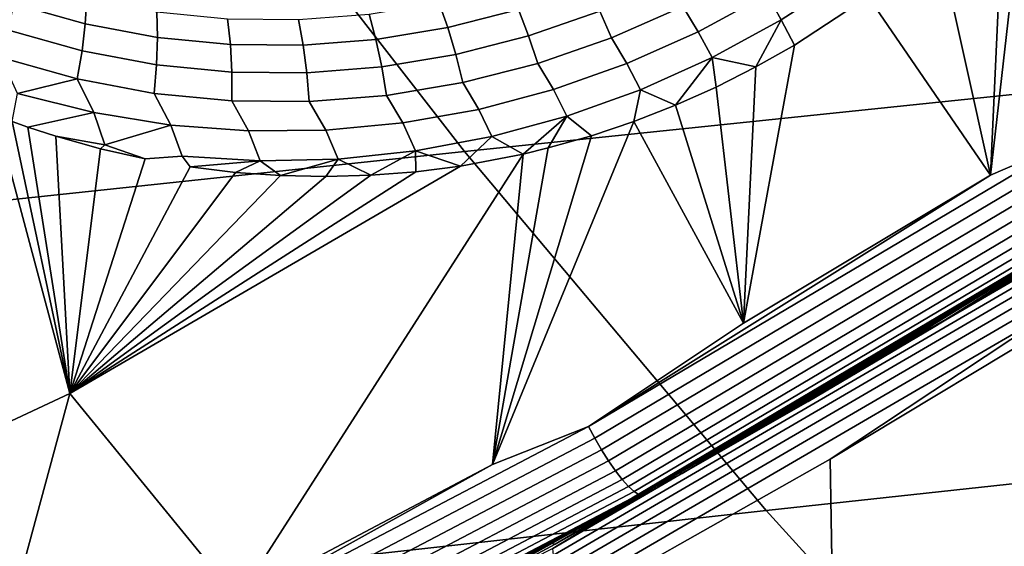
# Model space of a CAD drawing. Header units: metres. Extents: x -240 to 45, y -77 to 27.
# Tile 102 of 256: x -210.121 to -208.778, y -13.195 to -12.477. Entities that reach past the tile are written whole.
import ezdxf

# ---------------------------------------------------------------- set-up
doc = ezdxf.new("R2010")
doc.units = ezdxf.units.M
doc.layers.add('solid_102011X2', color=7, linetype='CONTINUOUS')

msp = doc.modelspace()

# ---------------------------------------------------------------- linework, layer by layer
at = {"layer": 'solid_102011X2'}
for points in [[(-208.474854, -12.004671, 311.830566), (-209.909592, -12.1469, 310.222748), (-209.514313, -12.656408, 309.923492), (-208.085556, -12.507994, 311.533356)], [(-209.909592, -12.1469, 310.222748), (-211.339172, -12.292056, 308.612244), (-210.937805, -12.807918, 308.311035), (-209.514313, -12.656408, 309.923492)], [(-208.797165, -12.688791, 270.292328), (-208.77832, -12.282253, 270.373108), (-208.747116, -12.248373, 270.36795)], [(-208.687698, -12.641276, 270.261871), (-208.797165, -12.688791, 270.292328), (-208.747116, -12.248373, 270.36795), (-208.466003, -12.478051, 270.209656)], [(-208.797165, -12.688791, 270.292328), (-208.868149, -12.368481, 270.389923), (-208.77832, -12.282253, 270.373108)], [(-208.797165, -12.688791, 270.292328), (-208.963959, -12.445026, 270.410522), (-208.868149, -12.368481, 270.389923)], [(-208.991058, -12.417591, 270.423218), (-209.082413, -12.47691, 270.445282), (-209.101852, -12.441997, 270.450745), (-209.01004, -12.382215, 270.42865)], [(-209.216599, -12.45848, 270.475677), (-209.122452, -12.407335, 270.450928), (-209.101852, -12.441997, 270.450745), (-209.195755, -12.493156, 270.475372)], [(-209.082413, -12.47691, 270.445282), (-208.991058, -12.417591, 270.423218), (-208.963959, -12.445026, 270.410522), (-209.064529, -12.511412, 270.434662)], [(-210.123627, -12.420602, 270.745209), (-210.029327, -12.447533, 270.70755), (-210.031479, -12.482386, 270.727722), (-210.128738, -12.454829, 270.76593)], [(-209.549225, -12.453211, 270.528412), (-209.455383, -12.429333, 270.497437), (-209.440765, -12.462866, 270.514404), (-209.537216, -12.487494, 270.545929)], [(-209.440765, -12.462866, 270.514404), (-209.346359, -12.430133, 270.485321), (-209.329773, -12.465032, 270.496887), (-209.426971, -12.498755, 270.526581)], [(-209.329773, -12.465032, 270.496887), (-209.235229, -12.423189, 270.469879), (-209.216599, -12.45848, 270.475677), (-209.314056, -12.501597, 270.503357)], [(-209.195755, -12.493156, 270.475372), (-209.101852, -12.441997, 270.450745), (-209.082413, -12.47691, 270.445282), (-209.176804, -12.528429, 270.46994)], [(-208.797165, -12.688791, 270.292328), (-209.133942, -12.890694, 270.376434), (-209.064529, -12.511412, 270.434662), (-208.963959, -12.445026, 270.410522)], [(-210.128738, -12.454829, 270.76593), (-210.031479, -12.482386, 270.727722), (-210.035873, -12.51928, 270.743408), (-210.136261, -12.490972, 270.782135)], [(-210.029327, -12.447533, 270.70755), (-209.933701, -12.465775, 270.669891), (-209.932907, -12.500987, 270.689545), (-210.031479, -12.482386, 270.727722)], [(-209.644501, -12.468949, 270.561523), (-209.549225, -12.453211, 270.528412), (-209.537216, -12.487494, 270.545929), (-209.635193, -12.503789, 270.57959)], [(-209.314056, -12.501597, 270.503357), (-209.216599, -12.45848, 270.475677), (-209.195755, -12.493156, 270.475372), (-209.292892, -12.536566, 270.502716)], [(-209.933701, -12.465775, 270.669891), (-209.837296, -12.475371, 270.63269), (-209.833603, -12.510691, 270.651794), (-209.932907, -12.500987, 270.689545)], [(-209.740707, -12.476382, 270.596436), (-209.644501, -12.468949, 270.561523), (-209.635193, -12.503789, 270.57959), (-209.734177, -12.511573, 270.61499)], [(-209.537216, -12.487494, 270.545929), (-209.440765, -12.462866, 270.514404), (-209.426971, -12.498755, 270.526581), (-209.526291, -12.524157, 270.558685)], [(-209.426971, -12.498755, 270.526581), (-209.329773, -12.465032, 270.496887), (-209.314056, -12.501597, 270.503357), (-209.414246, -12.536352, 270.533691)], [(-210.031479, -12.482386, 270.727722), (-209.932907, -12.500987, 270.689545), (-209.934158, -12.538356, 270.704651), (-210.035873, -12.51928, 270.743408)], [(-209.837296, -12.475371, 270.63269), (-209.740707, -12.476382, 270.596436), (-209.734177, -12.511573, 270.61499), (-209.833603, -12.510691, 270.651794)], [(-209.176804, -12.528429, 270.46994), (-209.082413, -12.47691, 270.445282), (-209.117218, -12.541195, 270.448212)], [(-209.082413, -12.47691, 270.445282), (-209.064529, -12.511412, 270.434662), (-209.117218, -12.541195, 270.448212)], [(-210.136261, -12.490972, 270.782135), (-210.035873, -12.51928, 270.743408), (-210.042419, -12.557551, 270.754303), (-210.146027, -12.528375, 270.79361)], [(-209.635193, -12.503789, 270.57959), (-209.537216, -12.487494, 270.545929), (-209.526291, -12.524157, 270.558685), (-209.627228, -12.540997, 270.592926)], [(-209.526291, -12.524157, 270.558685), (-209.426971, -12.498755, 270.526581), (-209.414246, -12.536352, 270.533691), (-209.516663, -12.562535, 270.566498)], [(-209.292892, -12.536566, 270.502716), (-209.195755, -12.493156, 270.475372), (-209.176804, -12.528429, 270.46994), (-209.274384, -12.57234, 270.497223)], [(-209.932907, -12.500987, 270.689545), (-209.833603, -12.510691, 270.651794), (-209.831741, -12.548263, 270.666321), (-209.934158, -12.538356, 270.704651)], [(-209.833603, -12.510691, 270.651794), (-209.734177, -12.511573, 270.61499), (-209.729233, -12.549086, 270.628967), (-209.831741, -12.548263, 270.666321)], [(-209.734177, -12.511573, 270.61499), (-209.635193, -12.503789, 270.57959), (-209.627228, -12.540997, 270.592926), (-209.729233, -12.549086, 270.628967)], [(-208.085556, -12.507994, 311.533356), (-209.514313, -12.656408, 309.923492), (-209.103119, -13.146367, 309.612213), (-207.680603, -12.99197, 311.224182)], [(-209.414246, -12.536352, 270.533691), (-209.314056, -12.501597, 270.503357), (-209.292892, -12.536566, 270.502716), (-209.392746, -12.571902, 270.532562)], [(-209.133942, -12.890694, 270.376434), (-209.117218, -12.541195, 270.448212), (-209.064529, -12.511412, 270.434662)], [(-210.035873, -12.51928, 270.743408), (-209.934158, -12.538356, 270.704651), (-209.937439, -12.577206, 270.714935), (-210.042419, -12.557551, 270.754303)], [(-209.627228, -12.540997, 270.592926), (-209.526291, -12.524157, 270.558685), (-209.516663, -12.562535, 270.566498), (-209.620758, -12.579898, 270.601379)], [(-210.146027, -12.528375, 270.79361), (-210.042419, -12.557551, 270.754303), (-210.123703, -12.577137, 270.787323)], [(-209.934158, -12.538356, 270.704651), (-209.831741, -12.548263, 270.666321), (-209.831757, -12.587407, 270.676025), (-209.937439, -12.577206, 270.714935)], [(-209.516663, -12.562535, 270.566498), (-209.414246, -12.536352, 270.533691), (-209.392746, -12.571902, 270.532562), (-209.494797, -12.598971, 270.564728)], [(-209.392746, -12.571902, 270.532562), (-209.292892, -12.536566, 270.502716), (-209.274384, -12.57234, 270.497223), (-209.374664, -12.608327, 270.526886)], [(-209.274384, -12.57234, 270.497223), (-209.176804, -12.528429, 270.46994), (-209.226776, -12.593348, 270.47818)], [(-209.176804, -12.528429, 270.46994), (-209.171295, -12.568501, 270.462738), (-209.226776, -12.593348, 270.47818)], [(-209.176804, -12.528429, 270.46994), (-209.117218, -12.541195, 270.448212), (-209.171295, -12.568501, 270.462738)], [(-209.831741, -12.548263, 270.666321), (-209.729233, -12.549086, 270.628967), (-209.725998, -12.588245, 270.638031), (-209.831757, -12.587407, 270.676025)], [(-209.729233, -12.549086, 270.628967), (-209.627228, -12.540997, 270.592926), (-209.620758, -12.579898, 270.601379), (-209.725998, -12.588245, 270.638031)], [(-209.133942, -12.890694, 270.376434), (-209.171295, -12.568501, 270.462738), (-209.117218, -12.541195, 270.448212)], [(-210.042419, -12.557551, 270.754303), (-210.019745, -12.603399, 270.748627), (-210.123703, -12.577137, 270.787323)], [(-210.042419, -12.557551, 270.754303), (-209.937439, -12.577206, 270.714935), (-209.914658, -12.620487, 270.710022), (-210.019745, -12.603399, 270.748627)], [(-209.620758, -12.579898, 270.601379), (-209.516663, -12.562535, 270.566498), (-209.494797, -12.598971, 270.564728), (-209.598541, -12.617542, 270.598877)], [(-210.123703, -12.577137, 270.787323), (-210.019745, -12.603399, 270.748627), (-210.109665, -12.623111, 270.778717), (-210.131271, -12.615458, 270.786896)], [(-209.937439, -12.577206, 270.714935), (-209.831757, -12.587407, 270.676025), (-209.809036, -12.628462, 270.671906), (-209.914658, -12.620487, 270.710022)], [(-209.494797, -12.598971, 270.564728), (-209.392746, -12.571902, 270.532562), (-209.374664, -12.608327, 270.526886), (-209.477158, -12.636204, 270.558746)], [(-209.374664, -12.608327, 270.526886), (-209.274384, -12.57234, 270.497223), (-209.283463, -12.615549, 270.494568), (-209.341278, -12.635031, 270.51181)], [(-209.274384, -12.57234, 270.497223), (-209.226776, -12.593348, 270.47818), (-209.283463, -12.615549, 270.494568)], [(-209.133942, -12.890694, 270.376434), (-209.226776, -12.593348, 270.47818), (-209.171295, -12.568501, 270.462738)], [(-209.831757, -12.587407, 270.676025), (-209.725998, -12.588245, 270.638031), (-209.703476, -12.627423, 270.634735), (-209.809036, -12.628462, 270.671906)], [(-209.725998, -12.588245, 270.638031), (-209.620758, -12.579898, 270.601379), (-209.598541, -12.617542, 270.598877), (-209.703476, -12.627423, 270.634735)], [(-210.019745, -12.603399, 270.748627), (-210.004898, -12.64741, 270.740417), (-210.071365, -12.63561, 270.764313), (-210.109665, -12.623111, 270.778717)], [(-210.019745, -12.603399, 270.748627), (-209.914658, -12.620487, 270.710022), (-210.004898, -12.64741, 270.740417)], [(-209.598541, -12.617542, 270.598877), (-209.494797, -12.598971, 270.564728), (-209.477158, -12.636204, 270.558746), (-209.58136, -12.655756, 270.592499)], [(-209.133942, -12.890694, 270.376434), (-209.283463, -12.615549, 270.494568), (-209.226776, -12.593348, 270.47818)], [(-210.775635, -12.897903, 270.952515), (-210.154068, -12.606898, 270.795502), (-210.052414, -12.986408, 270.696136), (-210.685303, -13.282919, 270.855133)], [(-210.154068, -12.606898, 270.795502), (-210.131271, -12.615458, 270.786896), (-210.052414, -12.986408, 270.696136)], [(-210.131271, -12.615458, 270.786896), (-210.109665, -12.623111, 270.778717), (-210.052414, -12.986408, 270.696136)], [(-209.703476, -12.627423, 270.634735), (-209.598541, -12.617542, 270.598877), (-209.58136, -12.655756, 270.592499), (-209.686768, -12.666794, 270.62793)], [(-209.477158, -12.636204, 270.558746), (-209.374664, -12.608327, 270.526886), (-209.434265, -12.659991, 270.540619)], [(-209.476151, -13.083594, 270.461884), (-209.341278, -12.635031, 270.51181), (-209.283463, -12.615549, 270.494568)], [(-209.345322, -13.031472, 270.426056), (-209.476151, -13.083594, 270.461884), (-209.283463, -12.615549, 270.494568), (-209.133942, -12.890694, 270.376434)], [(-209.374664, -12.608327, 270.526886), (-209.400024, -12.65169, 270.529846), (-209.434265, -12.659991, 270.540619)], [(-209.374664, -12.608327, 270.526886), (-209.341278, -12.635031, 270.51181), (-209.400024, -12.65169, 270.529846)], [(-210.109665, -12.623111, 270.778717), (-210.071365, -12.63561, 270.764313), (-210.052414, -12.986408, 270.696136)], [(-209.914658, -12.620487, 270.710022), (-209.899094, -12.662752, 270.702271), (-209.949722, -12.666553, 270.718994), (-210.004898, -12.64741, 270.740417)], [(-209.914658, -12.620487, 270.710022), (-209.809036, -12.628462, 270.671906), (-209.792862, -12.669179, 270.664612), (-209.899094, -12.662752, 270.702271)], [(-209.809036, -12.628462, 270.671906), (-209.703476, -12.627423, 270.634735), (-209.686768, -12.666794, 270.62793), (-209.792862, -12.669179, 270.664612)], [(-210.071365, -12.63561, 270.764313), (-210.010788, -12.652647, 270.741638), (-210.052414, -12.986408, 270.696136)], [(-210.004898, -12.64741, 270.740417), (-210.010788, -12.652647, 270.741638), (-210.071365, -12.63561, 270.764313)], [(-209.58136, -12.655756, 270.592499), (-209.477158, -12.636204, 270.558746), (-209.519897, -12.67633, 270.568207)], [(-209.477158, -12.636204, 270.558746), (-209.434265, -12.659991, 270.540619), (-209.519897, -12.67633, 270.568207)], [(-209.476151, -13.083594, 270.461884), (-209.400024, -12.65169, 270.529846), (-209.341278, -12.635031, 270.51181)], [(-208.687698, -12.641276, 270.261871), (-209.345322, -13.031472, 270.426056), (-208.797165, -12.688791, 270.292328)], [(-208.678314, -12.656978, 270.259827), (-209.336746, -13.047645, 270.424225), (-209.345322, -13.031472, 270.426056), (-208.687698, -12.641276, 270.261871)], [(-209.514313, -12.656408, 309.923492), (-210.937805, -12.807918, 308.311035), (-210.520248, -13.304029, 307.997681), (-209.103119, -13.146367, 309.612213)], [(-210.010788, -12.652647, 270.741638), (-209.949722, -12.666553, 270.718994), (-210.052414, -12.986408, 270.696136)], [(-209.519897, -12.67633, 270.568207), (-209.434265, -12.659991, 270.540619), (-209.823547, -13.267352, 270.548676), (-210.052414, -12.986408, 270.696136)], [(-210.004898, -12.64741, 270.740417), (-209.949722, -12.666553, 270.718994), (-210.010788, -12.652647, 270.741638)], [(-209.476151, -13.083594, 270.461884), (-209.823547, -13.267352, 270.548676), (-209.434265, -12.659991, 270.540619)], [(-209.686768, -12.666794, 270.62793), (-209.58136, -12.655756, 270.592499), (-209.641922, -12.688982, 270.609131)], [(-209.58136, -12.655756, 270.592499), (-209.580734, -12.684179, 270.588409), (-209.641922, -12.688982, 270.609131)], [(-209.58136, -12.655756, 270.592499), (-209.519897, -12.67633, 270.568207), (-209.580734, -12.684179, 270.588409)], [(-209.476151, -13.083594, 270.461884), (-209.434265, -12.659991, 270.540619), (-209.400024, -12.65169, 270.529846)], [(-208.66832, -12.672364, 270.261139), (-209.327515, -13.063496, 270.42569), (-209.336746, -13.047645, 270.424225), (-208.678314, -12.656978, 270.259827)], [(-209.899094, -12.662752, 270.702271), (-209.888306, -12.677308, 270.696442), (-210.052414, -12.986408, 270.696136), (-209.949722, -12.666553, 270.718994)], [(-209.899094, -12.662752, 270.702271), (-209.792862, -12.669179, 270.664612), (-209.888306, -12.677308, 270.696442)], [(-209.792862, -12.669179, 270.664612), (-209.826706, -12.684916, 270.674103), (-209.888306, -12.677308, 270.696442)], [(-209.792862, -12.669179, 270.664612), (-209.765015, -12.689373, 270.652069), (-209.826706, -12.684916, 270.674103)], [(-209.792862, -12.669179, 270.664612), (-209.686768, -12.666794, 270.62793), (-209.765015, -12.689373, 270.652069)], [(-209.686768, -12.666794, 270.62793), (-209.7034, -12.690724, 270.630402), (-209.765015, -12.689373, 270.652069)], [(-209.686768, -12.666794, 270.62793), (-209.641922, -12.688982, 270.609131), (-209.7034, -12.690724, 270.630402)], [(-208.65802, -12.686914, 270.265686), (-209.317963, -13.078488, 270.43042), (-209.327515, -13.063496, 270.42569), (-208.66832, -12.672364, 270.261139)], [(-209.580734, -12.684179, 270.588409), (-209.519897, -12.67633, 270.568207), (-210.052414, -12.986408, 270.696136)], [(-209.888306, -12.677308, 270.696442), (-209.826706, -12.684916, 270.674103), (-210.052414, -12.986408, 270.696136)], [(-209.641922, -12.688982, 270.609131), (-209.580734, -12.684179, 270.588409), (-210.052414, -12.986408, 270.696136)], [(-209.826706, -12.684916, 270.674103), (-209.765015, -12.689373, 270.652069), (-210.052414, -12.986408, 270.696136)], [(-208.647781, -12.700136, 270.273376), (-209.30838, -13.092115, 270.438232), (-209.317963, -13.078488, 270.43042), (-208.65802, -12.686914, 270.265686)], [(-209.7034, -12.690724, 270.630402), (-209.641922, -12.688982, 270.609131), (-210.052414, -12.986408, 270.696136)], [(-209.765015, -12.689373, 270.652069), (-209.7034, -12.690724, 270.630402), (-210.052414, -12.986408, 270.696136)], [(-209.345322, -13.031472, 270.426056), (-209.133942, -12.890694, 270.376434), (-208.797165, -12.688791, 270.292328)], [(-208.637955, -12.711582, 270.283905), (-209.299133, -13.103916, 270.448914), (-209.30838, -13.092115, 270.438232), (-208.647781, -12.700136, 270.273376)], [(-208.62886, -12.720864, 270.296936), (-209.290497, -13.11349, 270.462036), (-209.299133, -13.103916, 270.448914), (-208.637955, -12.711582, 270.283905)], [(-208.620819, -12.727668, 270.312012), (-209.282791, -13.120514, 270.477203), (-209.290497, -13.11349, 270.462036), (-208.62886, -12.720864, 270.296936)], [(-208.62529, -12.740305, 270.281952), (-209.28801, -13.133379, 270.447174), (-209.286026, -13.129407, 270.46405), (-208.623505, -12.736448, 270.298859)], [(-208.722168, -12.806937, 270.289795), (-209.28801, -13.133379, 270.447174), (-208.62529, -12.740305, 270.281952)], [(-208.623505, -12.736448, 270.298859), (-209.286026, -13.129407, 270.46405), (-208.712204, -12.792619, 270.338867)], [(-209.282791, -13.120514, 270.477203), (-208.620819, -12.727668, 270.312012), (-208.61409, -12.731764, 270.328644), (-209.27626, -13.12475, 270.493866)], [(-209.27626, -13.12475, 270.493866), (-208.61409, -12.731764, 270.328644), (-209.217514, -13.095796, 270.496948)], [(-208.61409, -12.731764, 270.328644), (-209.045776, -12.997351, 270.454071), (-209.217514, -13.095796, 270.496948)], [(-208.61409, -12.731764, 270.328644), (-208.875397, -12.896636, 270.41153), (-209.045776, -12.997351, 270.454071)], [(-208.61409, -12.731764, 270.328644), (-208.706421, -12.793671, 270.369324), (-208.875397, -12.896636, 270.41153)], [(-209.286026, -13.129407, 270.46405), (-208.88121, -12.895621, 270.381012), (-208.712204, -12.792619, 270.338867)], [(-208.875397, -12.896636, 270.41153), (-208.706421, -12.793671, 270.369324), (-208.712204, -12.792619, 270.338867), (-208.88121, -12.895621, 270.381012)], [(-208.722168, -12.806937, 270.289795), (-209.393951, -13.198232, 270.457306), (-209.28801, -13.133379, 270.447174)], [(-208.720627, -12.815526, 270.274689), (-209.392838, -13.207075, 270.442291), (-209.393951, -13.198232, 270.457306), (-208.722168, -12.806937, 270.289795)], [(-208.717438, -12.826114, 270.2612), (-209.390198, -13.217977, 270.428925), (-209.392838, -13.207075, 270.442291), (-208.720627, -12.815526, 270.274689)], [(-208.712723, -12.838379, 270.249695), (-209.386108, -13.230605, 270.417603), (-209.390198, -13.217977, 270.428925), (-208.717438, -12.826114, 270.2612)], [(-208.706604, -12.851947, 270.240601), (-209.380676, -13.244576, 270.408661), (-209.386108, -13.230605, 270.417603), (-208.712723, -12.838379, 270.249695)], [(-208.69928, -12.866406, 270.234131), (-209.374084, -13.259463, 270.402374), (-209.380676, -13.244576, 270.408661), (-208.706604, -12.851947, 270.240601)], [(-209.374084, -13.259463, 270.402374), (-208.69928, -12.866406, 270.234131), (-209.015854, -13.076307, 270.311523), (-209.362915, -13.272663, 270.398071)], [(-208.69928, -12.866406, 270.234131), (-208.674332, -12.870846, 270.226379), (-209.015854, -13.076307, 270.311523)], [(-209.015854, -13.076307, 270.311523), (-208.674332, -12.870846, 270.226379), (-208.57135, -15.57446, 270.200714), (-208.970291, -15.790086, 270.300171)], [(-209.286026, -13.129407, 270.46405), (-209.051605, -12.996373, 270.423492), (-208.88121, -12.895621, 270.381012)], [(-209.045776, -12.997351, 270.454071), (-208.875397, -12.896636, 270.41153), (-208.88121, -12.895621, 270.381012), (-209.051605, -12.996373, 270.423492)], [(-210.175888, -13.441801, 270.636658), (-210.532913, -13.606801, 270.7258), (-210.685303, -13.282919, 270.855133), (-210.052414, -12.986408, 270.696136)], [(-210.021484, -13.386511, 270.59491), (-210.175888, -13.441801, 270.636658), (-210.052414, -12.986408, 270.696136), (-209.823547, -13.267352, 270.548676)], [(-207.680603, -12.99197, 311.224182), (-209.103119, -13.146367, 309.612213), (-208.676605, -13.61601, 309.289337), (-207.260574, -13.455844, 310.903534)], [(-209.286026, -13.129407, 270.46405), (-209.223373, -13.094855, 270.466339), (-209.051605, -12.996373, 270.423492)], [(-209.217514, -13.095796, 270.496948), (-209.045776, -12.997351, 270.454071), (-209.051605, -12.996373, 270.423492), (-209.223373, -13.094855, 270.466339)], [(-209.345322, -13.031472, 270.426056), (-210.021484, -13.386511, 270.59491), (-209.476151, -13.083594, 270.461884)], [(-209.336746, -13.047645, 270.424225), (-210.013718, -13.40311, 270.593231), (-210.021484, -13.386511, 270.59491), (-209.345322, -13.031472, 270.426056)], [(-209.327515, -13.063496, 270.42569), (-210.005295, -13.419382, 270.594879), (-210.013718, -13.40311, 270.593231), (-209.336746, -13.047645, 270.424225)], [(-209.317963, -13.078488, 270.43042), (-209.99649, -13.434778, 270.599792), (-210.005295, -13.419382, 270.594879), (-209.327515, -13.063496, 270.42569)], [(-209.362915, -13.272663, 270.398071), (-209.015854, -13.076307, 270.311523), (-208.970291, -15.790086, 270.300171), (-209.37529, -15.996614, 270.401154)], [(-210.021484, -13.386511, 270.59491), (-209.823547, -13.267352, 270.548676), (-209.476151, -13.083594, 270.461884)], [(-209.30838, -13.092115, 270.438232), (-209.987595, -13.448774, 270.607758), (-209.99649, -13.434778, 270.599792), (-209.317963, -13.078488, 270.43042)], [(-209.299133, -13.103916, 270.448914), (-209.978928, -13.460898, 270.618561), (-209.987595, -13.448774, 270.607758), (-209.30838, -13.092115, 270.438232)], [(-209.390579, -13.19195, 270.540161), (-209.217514, -13.095796, 270.496948), (-209.223373, -13.094855, 270.466339), (-209.396469, -13.191046, 270.509491)], [(-209.286026, -13.129407, 270.46405), (-209.396469, -13.191046, 270.509491), (-209.223373, -13.094855, 270.466339)], [(-209.27626, -13.12475, 270.493866), (-209.217514, -13.095796, 270.496948), (-209.390579, -13.19195, 270.540161)], [(-209.290497, -13.11349, 270.462036), (-209.970779, -13.470739, 270.631805), (-209.978928, -13.460898, 270.618561), (-209.299133, -13.103916, 270.448914)], [(-209.282791, -13.120514, 270.477203), (-209.963425, -13.477965, 270.647034), (-209.970779, -13.470739, 270.631805), (-209.290497, -13.11349, 270.462036)], [(-209.28801, -13.133379, 270.447174), (-209.969391, -13.490995, 270.617065), (-209.967194, -13.486918, 270.633881), (-209.286026, -13.129407, 270.46405)], [(-209.286026, -13.129407, 270.46405), (-209.967194, -13.486918, 270.633881), (-209.396469, -13.191046, 270.509491)], [(-209.963425, -13.477965, 270.647034), (-209.282791, -13.120514, 270.477203), (-209.27626, -13.12475, 270.493866), (-209.957092, -13.482329, 270.663757)], [(-209.957092, -13.482329, 270.663757), (-209.27626, -13.12475, 270.493866), (-209.917435, -13.466476, 270.671692)], [(-209.27626, -13.12475, 270.493866), (-209.74057, -13.377308, 270.627533), (-209.917435, -13.466476, 270.671692)], [(-209.27626, -13.12475, 270.493866), (-209.564926, -13.285793, 270.583679), (-209.74057, -13.377308, 270.627533)], [(-209.27626, -13.12475, 270.493866), (-209.390579, -13.19195, 270.540161), (-209.564926, -13.285793, 270.583679)], [(-209.393951, -13.198232, 270.457306), (-209.969391, -13.490995, 270.617065), (-209.28801, -13.133379, 270.447174)], [(-209.103119, -13.146367, 309.612213), (-210.520248, -13.304029, 307.997681), (-210.087143, -13.779611, 307.672638), (-208.676605, -13.61601, 309.289337)], [(-209.967194, -13.486918, 270.633881), (-209.570847, -13.284925, 270.552979), (-209.396469, -13.191046, 270.509491)], [(-209.564926, -13.285793, 270.583679), (-209.390579, -13.19195, 270.540161), (-209.396469, -13.191046, 270.509491), (-209.570847, -13.284925, 270.552979)]]:
    msp.add_3dface(points, dxfattribs=at)

doc.saveas('drawing.dxf')
